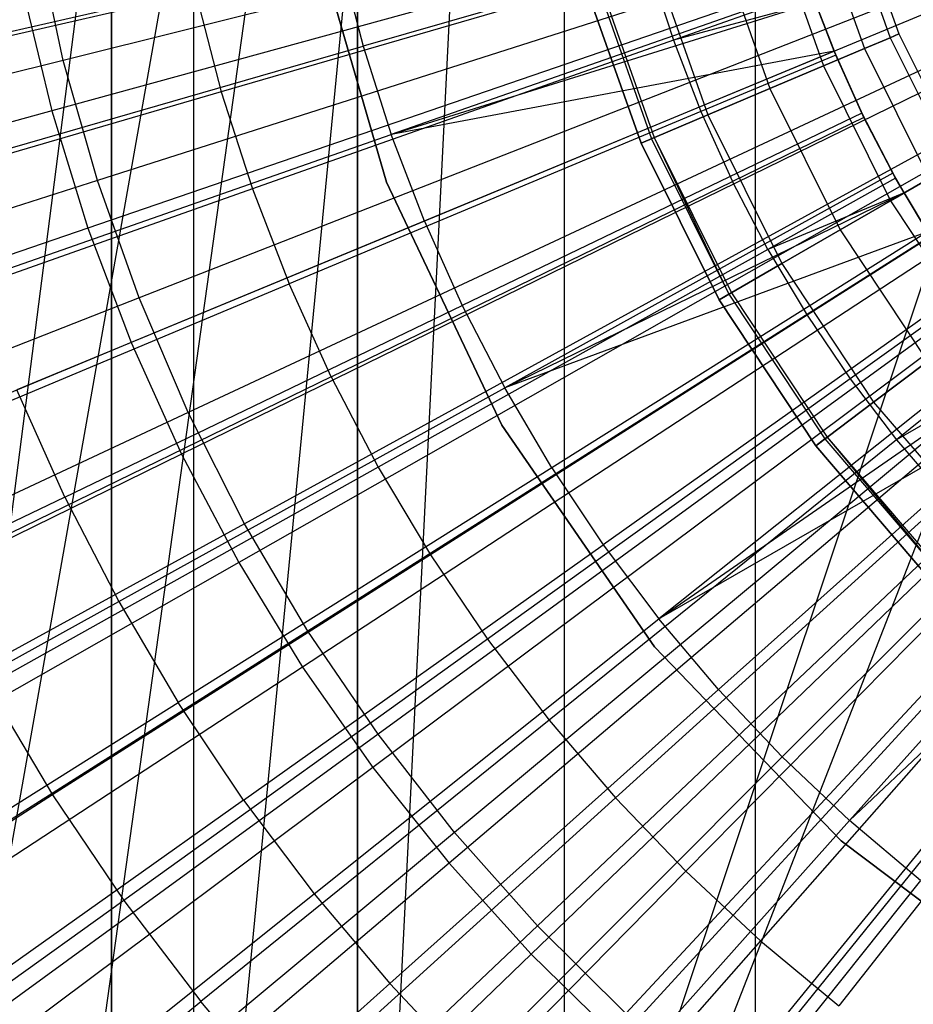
# Model space of a CAD drawing. Extents: x -8.3 to 8.8, y -6 to 6.
# Tile 70 of 177: x -0.536 to -0.199, y -0.533 to -0.162. Entities that reach past the tile are written whole.
import ezdxf

# ---------------------------------------------------------------- set-up
doc = ezdxf.new("R2010")
doc.units = 0
doc.header["$LTSCALE"] = 2.54
doc.layers.get('0').update_dxf_attribs({"linetype": 'CONTINUOUS'})

# ---------------------------------------------------------------- blocks, each defined once
blk = doc.blocks.new('DROPS_COLOR_A_STL')
at = {"color": 0}
for p, q in [((7.89885, -0.9, 47.60555), (7.89885, 0.9, 47.60555)), ((7.89885, -0.9, 47.60555), (7.89885, 0.9, 47.60555)), ((7.89885, 0.9, 25.89635), (7.89885, -0.9, 25.89635)), ((7.89885, 0.9, 25.89635), (7.89885, -0.9, 25.89635)), ((7.99156, 0.9, 47.62024), (7.99156, -0.9, 47.62024)), ((7.99156, 0.9, 47.62024), (7.99156, -0.9, 47.62024)), ((7.99156, 0.9, 25.91104), (7.99156, -0.9, 25.91104)), ((7.99156, 0.9, 25.91104), (7.99156, -0.9, 25.91104)), ((7.99156, 0.9, 25.91104), (7.99156, -0.9, 25.91104)), ((7.89885, -0.75128, 47.60555), (7.89885, 0.75128, 47.60555)), ((7.89885, -0.75128, 47.60555), (7.89885, 0.75128, 47.60555)), ((7.92993, -0.73856, 47.61384), (7.92993, 0.73856, 47.61384)), ((7.92993, -0.73856, 47.61384), (7.92993, 0.73856, 47.61384)), ((7.99845, 0.71732, 53.50964), (7.80239, -0.80506, 53.48361)), ((7.99845, 0.71732, 53.50964), (7.80239, -0.80506, 53.48361)), ((7.99156, -0.71905, 47.62024), (7.99156, 0.71905, 47.62024)), ((7.99156, -0.71905, 47.62024), (7.99156, 0.71905, 47.62024)), ((8.06964, 0.70433, 53.51802), (7.80239, -0.80506, 53.48361)), ((8.06964, 0.70433, 53.51802), (7.80239, -0.80506, 53.48361)), ((8.06964, 0.70433, 53.51802), (7.86432, -0.76789, 53.49231)), ((8.06964, 0.70433, 53.51802), (7.86432, -0.76789, 53.49231)), ((7.92993, -0.73856, 53.50105), (8.06964, 0.70433, 53.51802)), ((7.92993, -0.73856, 53.50105), (8.06964, 0.70433, 53.51802)), ((7.99845, -0.71732, 53.50964), (8.06964, 0.70433, 53.51802)), ((7.99845, -0.71732, 53.50964), (8.06964, 0.70433, 53.51802)), ((8.06964, -0.70433, 53.51802), (8.06964, 0.70433, 53.51802)), ((8.06964, -0.70433, 53.51802), (8.06964, 0.70433, 53.51802)), ((8.14152, -0.7, 53.52589), (8.14156, 0.7, 53.52589)), ((8.14152, -0.7, 53.52589), (8.14156, 0.7, 53.52589)), ((8.29156, 0, 25.91104), (7.99156, -0.9, 25.91104)), ((8.29156, 0, 25.91104), (7.99156, -0.9, 25.91104)), ((8.29156, 0, 25.91104), (7.99156, -0.9, 25.91104)), ((8.29156, 0, 25.91104), (7.99156, -0.9, 25.91104)), ((8.23492, -0.0891, 1.9291), (7.88074, -0.17758, 1.98105)), ((8.23492, -0.0891, 1.9291), (7.88074, -0.17758, 1.98105)), ((8.30624, -0.09271, 25.91104), (7.99156, -0.9, 25.91104)), ((8.30624, -0.09271, 25.91104), (7.99156, -0.9, 25.91104)), ((8.30624, -0.09271, 25.91104), (7.99156, -0.9, 25.91104)), ((8.24136, -0.11176, 1.9291), (7.89358, -0.22276, 1.98105)), ((8.24136, -0.11176, 1.9291), (7.89358, -0.22276, 1.98105)), ((8.17451, -0.11866, 164.385), (8.19226, -0.16901, 164.385)), ((8.17451, -0.11866, 164.385), (8.19226, -0.16901, 164.385)), ((8.17451, -0.11866, 164.43961), (8.19226, -0.16901, 164.43961)), ((8.17451, -0.11866, 164.43961), (8.19226, -0.16901, 164.43961)), ((8.17797, -0.11768, 164.4123), (8.19557, -0.16761, 164.4123)), ((8.17797, -0.11768, 164.4123), (8.19557, -0.16761, 164.4123)), ((8.16438, -0.12154, 164.35956), (8.18255, -0.17312, 164.35956)), ((8.16438, -0.12154, 164.35956), (8.18255, -0.17312, 164.35956)), ((8.16438, -0.12154, 164.46506), (8.18255, -0.17312, 164.46506)), ((8.16438, -0.12154, 164.46506), (8.18255, -0.17312, 164.46506)), ((7.97429, -0.12602, 164.41781), (8.0025, -0.2234, 164.41781)), ((8.0025, -0.2234, 164.51781), (7.97429, -0.12602, 164.51781)), ((8.0025, -0.2234, 164.51781), (7.97429, -0.12602, 164.51781)), ((7.97429, -0.12602, 164.41781), (8.0025, -0.2234, 164.41781)), ((8.15434, -0.12596, 14.0503), (7.99373, -0.17223, 14.02141)), ((8.15434, -0.12596, 14.0503), (7.99373, -0.17223, 14.02141)), ((8.14825, -0.12613, 164.33771), (8.16711, -0.17965, 164.33771)), ((8.14825, -0.12613, 164.33771), (8.16711, -0.17965, 164.33771)), ((8.14825, -0.12613, 164.4869), (8.16711, -0.17965, 164.4869)), ((8.14825, -0.12613, 164.4869), (8.16711, -0.17965, 164.4869)), ((7.88074, -0.17758, 1.98105), (7.87082, -0.13167, 1.98105)), ((7.88074, -0.17758, 1.98105), (7.87082, -0.13167, 1.98105)), ((8.12723, -0.13211, 164.32095), (8.14699, -0.18817, 164.32095)), ((8.12723, -0.13211, 164.32095), (8.14699, -0.18817, 164.32095)), ((8.12723, -0.13211, 164.50367), (8.14699, -0.18817, 164.50367)), ((8.12723, -0.13211, 164.50367), (8.14699, -0.18817, 164.50367)), ((8.24924, -0.13397, 1.9291), (7.90929, -0.26702, 1.98105)), ((8.24924, -0.13397, 1.9291), (7.90929, -0.26702, 1.98105)), ((7.98501, -0.13844, 14.02141), (7.823, -0.17542, 13.98782)), ((7.98501, -0.13844, 14.02141), (7.823, -0.17542, 13.98782)), ((7.98501, -0.13844, 14.02141), (7.99373, -0.17223, 14.02141)), ((7.98501, -0.13844, 14.02141), (7.99373, -0.17223, 14.02141)), ((8.10276, -0.13907, 164.3104), (8.12356, -0.19809, 164.3104)), ((8.10276, -0.13907, 164.3104), (8.12356, -0.19809, 164.3104)), ((8.10276, -0.13907, 164.51421), (8.12356, -0.19809, 164.51421)), ((8.10276, -0.13907, 164.51421), (8.12356, -0.19809, 164.51421)), ((8.10175, -0.14245, 13.96019), (7.94027, -0.18941, 13.92904)), ((8.10175, -0.14245, 13.96019), (7.94027, -0.18941, 13.92904)), ((8.10175, -0.14245, 13.96019), (8.1106, -0.16993, 13.96019)), ((8.10175, -0.14245, 13.96019), (8.1106, -0.16993, 13.96019)), ((8.09841, -0.20873, 164.40681), (8.0765, -0.14655, 164.40681)), ((8.0765, -0.14655, 164.30681), (8.09841, -0.20873, 164.30681)), ((8.09841, -0.20873, 164.51781), (8.0765, -0.14655, 164.51781)), ((8.0765, -0.14655, 164.30681), (8.09841, -0.20873, 164.30681)), ((8.09841, -0.20873, 164.51781), (8.0765, -0.14655, 164.51781)), ((8.0765, -0.14655, 164.41781), (8.09841, -0.20873, 164.41781)), ((8.0765, -0.14655, 164.41781), (8.09841, -0.20873, 164.41781)), ((8.09841, -0.20873, 164.40681), (8.0765, -0.14655, 164.40681)), ((8.08063, -0.14537, 164.41573), (8.10237, -0.20705, 164.41573)), ((8.08063, -0.14537, 164.41573), (8.10237, -0.20705, 164.41573)), ((8.08166, -0.14508, 164.41108), (8.10335, -0.20664, 164.41108)), ((8.08166, -0.14508, 164.41108), (8.10335, -0.20664, 164.41108)), ((8.16209, -0.15028, 14.0503), (8.00433, -0.20548, 14.02141)), ((8.16209, -0.15028, 14.0503), (8.00433, -0.20548, 14.02141)), ((8.16255, -0.15158, 13.96929), (8.1106, -0.16993, 13.96019)), ((8.16255, -0.15158, 13.96929), (8.1106, -0.16993, 13.96019)), ((7.9306, -0.15226, 13.92904), (7.76621, -0.19014, 13.89275)), ((7.9306, -0.15226, 13.92904), (7.76621, -0.19014, 13.89275)), ((8.25853, -0.15563, 1.9291), (7.9278, -0.31018, 1.98105)), ((8.25853, -0.15563, 1.9291), (7.9278, -0.31018, 1.98105)), ((7.9306, -0.15226, 13.92904), (7.94027, -0.18941, 13.92904)), ((7.9306, -0.15226, 13.92904), (7.94027, -0.18941, 13.92904)), ((8.00433, -0.20548, 14.02141), (8.164, -0.15562, 14.0503)), ((8.00433, -0.20548, 14.02141), (8.164, -0.15562, 14.0503)), ((8.164, -0.15562, 13.96929), (8.1106, -0.16993, 13.96019)), ((8.164, -0.15562, 13.96929), (8.1106, -0.16993, 13.96019)), ((8.17119, -0.17412, 14.0503), (8.164, -0.15562, 14.0503)), ((8.164, -0.15562, 14.0503), (8.17181, -0.17561, 13.96929)), ((8.17181, -0.17561, 13.96929), (8.164, -0.15562, 13.96929)), ((8.164, -0.15562, 14.0503), (8.17181, -0.17561, 13.96929)), ((8.17119, -0.17412, 14.0503), (8.164, -0.15562, 14.0503)), ((8.17181, -0.17561, 13.96929), (8.164, -0.15562, 13.96929)), ((8.1106, -0.16993, 13.96019), (7.95203, -0.22596, 13.92904)), ((8.1106, -0.16993, 13.96019), (7.95203, -0.22596, 13.92904)), ((8.1106, -0.16993, 13.96019), (8.12098, -0.19687, 13.96019)), ((8.1106, -0.16993, 13.96019), (8.12098, -0.19687, 13.96019)), ((8.19226, -0.16901, 164.385), (8.18255, -0.17312, 164.35956)), ((8.19226, -0.16901, 164.385), (8.18255, -0.17312, 164.35956)), ((8.18255, -0.17312, 164.46506), (8.19226, -0.16901, 164.43961)), ((8.18255, -0.17312, 164.46506), (8.19226, -0.16901, 164.43961)), ((8.19557, -0.16761, 164.4123), (8.19226, -0.16901, 164.385)), ((8.19557, -0.16761, 164.4123), (8.19226, -0.16901, 164.385)), ((8.19226, -0.16901, 164.43961), (8.19557, -0.16761, 164.4123)), ((8.19226, -0.16901, 164.43961), (8.19557, -0.16761, 164.4123)), ((8.19226, -0.16901, 164.385), (8.21605, -0.2168, 164.385)), ((8.19226, -0.16901, 164.385), (8.21605, -0.2168, 164.385)), ((8.19226, -0.16901, 164.43961), (8.21605, -0.2168, 164.43961)), ((8.19226, -0.16901, 164.43961), (8.21605, -0.2168, 164.43961)), ((8.19557, -0.16761, 164.4123), (8.21917, -0.215, 164.4123)), ((8.19557, -0.16761, 164.4123), (8.21917, -0.215, 164.4123)), ((7.83404, -0.21824, 13.98782), (7.99373, -0.17223, 14.02141)), ((7.83404, -0.21824, 13.98782), (7.99373, -0.17223, 14.02141)), ((7.99373, -0.17223, 14.02141), (8.00433, -0.20548, 14.02141)), ((7.99373, -0.17223, 14.02141), (8.00433, -0.20548, 14.02141)), ((8.17119, -0.17412, 14.0503), (8.00433, -0.20548, 14.02141)), ((8.17119, -0.17412, 14.0503), (8.00433, -0.20548, 14.02141)), ((8.17119, -0.17412, 14.0503), (8.01677, -0.23808, 14.02141)), ((8.17119, -0.17412, 14.0503), (8.01677, -0.23808, 14.02141)), ((8.18255, -0.17312, 164.35956), (8.16711, -0.17965, 164.33771)), ((8.18255, -0.17312, 164.35956), (8.16711, -0.17965, 164.33771)), ((8.16711, -0.17965, 164.4869), (8.18255, -0.17312, 164.46506)), ((8.16711, -0.17965, 164.4869), (8.18255, -0.17312, 164.46506)), ((8.18161, -0.19742, 14.0503), (8.17119, -0.17412, 14.0503)), ((8.17119, -0.17412, 14.0503), (8.17181, -0.17561, 13.96929)), ((8.17119, -0.17412, 14.0503), (8.17181, -0.17561, 13.96929)), ((8.17119, -0.17412, 14.0503), (8.18242, -0.19907, 13.96929)), ((8.17119, -0.17412, 14.0503), (8.18242, -0.19907, 13.96929)), ((8.18161, -0.19742, 14.0503), (8.17119, -0.17412, 14.0503)), ((8.18255, -0.17312, 164.35956), (8.20692, -0.22207, 164.35956)), ((8.18255, -0.17312, 164.35956), (8.20692, -0.22207, 164.35956)), ((8.18255, -0.17312, 164.46506), (8.20692, -0.22207, 164.46506)), ((8.18255, -0.17312, 164.46506), (8.20692, -0.22207, 164.46506)), ((7.88074, -0.17758, 1.98105), (7.5304, -0.2651, 2.05569)), ((7.88074, -0.17758, 1.98105), (7.5304, -0.2651, 2.05569)), ((7.89358, -0.22276, 1.98105), (7.88074, -0.17758, 1.98105)), ((7.89358, -0.22276, 1.98105), (7.88074, -0.17758, 1.98105)), ((8.26918, -0.17665, 1.9291), (7.94903, -0.35207, 1.98105)), ((8.26918, -0.17665, 1.9291), (7.94903, -0.35207, 1.98105)), ((8.17181, -0.17561, 13.96929), (8.12098, -0.19687, 13.96019)), ((8.17181, -0.17561, 13.96929), (8.12098, -0.19687, 13.96019)), ((8.18242, -0.19907, 13.96929), (8.17181, -0.17561, 13.96929)), ((8.18242, -0.19907, 13.96929), (8.17181, -0.17561, 13.96929)), ((8.16711, -0.17965, 164.33771), (8.14699, -0.18817, 164.32095)), ((8.16711, -0.17965, 164.33771), (8.14699, -0.18817, 164.32095)), ((8.14699, -0.18817, 164.50367), (8.16711, -0.17965, 164.4869)), ((8.14699, -0.18817, 164.50367), (8.16711, -0.17965, 164.4869)), ((8.16711, -0.17965, 164.33771), (8.1924, -0.23045, 164.33771)), ((8.16711, -0.17965, 164.33771), (8.1924, -0.23045, 164.33771)), ((8.16711, -0.17965, 164.4869), (8.1924, -0.23045, 164.4869)), ((8.16711, -0.17965, 164.4869), (8.1924, -0.23045, 164.4869)), ((8.14699, -0.18817, 164.32095), (8.12356, -0.19809, 164.3104)), ((8.14699, -0.18817, 164.32095), (8.12356, -0.19809, 164.3104)), ((8.12356, -0.19809, 164.51421), (8.14699, -0.18817, 164.50367)), ((8.12356, -0.19809, 164.51421), (8.14699, -0.18817, 164.50367)), ((8.14699, -0.18817, 164.32095), (8.17348, -0.24137, 164.32095)), ((8.14699, -0.18817, 164.32095), (8.17348, -0.24137, 164.32095)), ((8.14699, -0.18817, 164.50367), (8.17348, -0.24137, 164.50367)), ((8.14699, -0.18817, 164.50367), (8.17348, -0.24137, 164.50367)), ((7.94027, -0.18941, 13.92904), (7.77829, -0.23653, 13.89275)), ((7.94027, -0.18941, 13.92904), (7.77829, -0.23653, 13.89275)), ((7.94027, -0.18941, 13.92904), (7.95203, -0.22596, 13.92904)), ((7.94027, -0.18941, 13.92904), (7.95203, -0.22596, 13.92904)), ((8.12098, -0.19687, 13.96019), (7.96584, -0.26178, 13.92904)), ((8.12098, -0.19687, 13.96019), (7.96584, -0.26178, 13.92904)), ((8.28116, -0.19694, 1.9291), (7.97291, -0.39252, 1.98105)), ((8.28116, -0.19694, 1.9291), (7.97291, -0.39252, 1.98105)), ((8.18161, -0.19742, 14.0503), (8.03102, -0.26994, 14.02141)), ((8.18161, -0.19742, 14.0503), (8.03102, -0.26994, 14.02141)), ((8.12356, -0.19809, 164.3104), (8.09841, -0.20873, 164.30681)), ((8.12356, -0.19809, 164.3104), (8.09841, -0.20873, 164.30681)), ((8.09841, -0.20873, 164.51781), (8.12356, -0.19809, 164.51421)), ((8.09841, -0.20873, 164.51781), (8.12356, -0.19809, 164.51421)), ((8.12098, -0.19687, 13.96019), (8.13287, -0.22318, 13.96019)), ((8.12098, -0.19687, 13.96019), (8.13287, -0.22318, 13.96019)), ((8.12356, -0.19809, 164.3104), (8.15145, -0.2541, 164.3104)), ((8.12356, -0.19809, 164.3104), (8.15145, -0.2541, 164.3104)), ((8.12356, -0.19809, 164.51421), (8.15145, -0.2541, 164.51421)), ((8.12356, -0.19809, 164.51421), (8.15145, -0.2541, 164.51421)), ((8.18242, -0.19907, 13.96929), (8.13287, -0.22318, 13.96019)), ((8.18242, -0.19907, 13.96929), (8.13287, -0.22318, 13.96019)), ((8.19333, -0.22009, 14.0503), (8.18161, -0.19742, 14.0503)), ((8.18161, -0.19742, 14.0503), (8.18242, -0.19907, 13.96929)), ((8.18161, -0.19742, 14.0503), (8.18242, -0.19907, 13.96929)), ((8.18161, -0.19742, 14.0503), (8.19433, -0.2219, 13.96929)), ((8.18161, -0.19742, 14.0503), (8.19433, -0.2219, 13.96929)), ((8.19333, -0.22009, 14.0503), (8.18161, -0.19742, 14.0503)), ((8.19433, -0.2219, 13.96929), (8.18242, -0.19907, 13.96929)), ((8.19433, -0.2219, 13.96929), (8.18242, -0.19907, 13.96929)), ((7.84747, -0.26037, 13.98782), (8.00433, -0.20548, 14.02141)), ((7.84747, -0.26037, 13.98782), (8.00433, -0.20548, 14.02141)), ((8.01677, -0.23808, 14.02141), (8.00433, -0.20548, 14.02141)), ((8.01677, -0.23808, 14.02141), (8.00433, -0.20548, 14.02141)), ((8.09841, -0.20873, 164.40681), (8.10335, -0.20664, 164.41108)), ((8.09841, -0.20873, 164.40681), (8.10335, -0.20664, 164.41108)), ((8.10237, -0.20705, 164.41573), (8.09841, -0.20873, 164.41781)), ((8.10237, -0.20705, 164.41573), (8.09841, -0.20873, 164.41781)), ((8.10335, -0.20664, 164.41108), (8.10237, -0.20705, 164.41573)), ((8.10237, -0.20705, 164.41573), (8.13152, -0.2656, 164.41573)), ((8.10335, -0.20664, 164.41108), (8.13152, -0.2656, 164.41573)), ((8.10335, -0.20664, 164.41108), (8.13244, -0.26507, 164.41108)), ((8.10335, -0.20664, 164.41108), (8.13244, -0.26507, 164.41108)), ((8.1278, -0.26775, 164.40681), (8.09841, -0.20873, 164.40681)), ((8.09841, -0.20873, 164.30681), (8.1278, -0.26775, 164.30681)), ((8.1278, -0.26775, 164.51781), (8.09841, -0.20873, 164.51781)), ((8.09841, -0.20873, 164.30681), (8.1278, -0.26775, 164.30681)), ((8.1278, -0.26775, 164.51781), (8.09841, -0.20873, 164.51781)), ((8.09841, -0.20873, 164.41781), (8.1278, -0.26775, 164.41781)), ((8.09841, -0.20873, 164.41781), (8.1278, -0.26775, 164.41781)), ((8.1278, -0.26775, 164.40681), (8.09841, -0.20873, 164.40681)), ((8.29442, -0.21642, 1.9291), (7.99933, -0.43135, 1.98105)), ((8.29442, -0.21642, 1.9291), (7.99933, -0.43135, 1.98105)), ((8.19333, -0.22009, 14.0503), (8.04704, -0.30094, 14.02141)), ((8.19333, -0.22009, 14.0503), (8.04704, -0.30094, 14.02141)), ((8.19433, -0.2219, 13.96929), (8.14623, -0.24877, 13.96019)), ((8.19433, -0.2219, 13.96929), (8.14623, -0.24877, 13.96019)), ((8.20692, -0.22207, 164.35956), (8.1924, -0.23045, 164.33771)), ((8.20692, -0.22207, 164.35956), (8.1924, -0.23045, 164.33771)), ((8.1924, -0.23045, 164.4869), (8.20692, -0.22207, 164.46506)), ((8.1924, -0.23045, 164.4869), (8.20692, -0.22207, 164.46506)), ((8.19751, -0.2275, 14.0503), (8.19333, -0.22009, 14.0503)), ((8.19333, -0.22009, 14.0503), (8.19433, -0.2219, 13.96929)), ((8.19333, -0.22009, 14.0503), (8.19433, -0.2219, 13.96929)), ((8.19333, -0.22009, 14.0503), (8.19751, -0.2275, 13.96929)), ((8.19333, -0.22009, 14.0503), (8.19751, -0.2275, 13.96929)), ((8.19751, -0.2275, 14.0503), (8.19333, -0.22009, 14.0503)), ((8.19751, -0.2275, 13.96929), (8.19433, -0.2219, 13.96929)), ((8.19751, -0.2275, 13.96929), (8.19433, -0.2219, 13.96929)), ((7.89358, -0.22276, 1.98105), (7.54957, -0.33255, 2.05569)), ((7.89358, -0.22276, 1.98105), (7.54957, -0.33255, 2.05569)), ((7.95203, -0.22596, 13.92904), (7.79297, -0.28216, 13.89275)), ((7.95203, -0.22596, 13.92904), (7.79297, -0.28216, 13.89275)), ((7.90929, -0.26702, 1.98105), (7.89358, -0.22276, 1.98105)), ((7.90929, -0.26702, 1.98105), (7.89358, -0.22276, 1.98105)), ((7.95203, -0.22596, 13.92904), (7.96584, -0.26178, 13.92904)), ((7.95203, -0.22596, 13.92904), (7.96584, -0.26178, 13.92904)), ((7.98165, -0.29676, 13.92904), (8.13287, -0.22318, 13.96019)), ((7.98165, -0.29676, 13.92904), (8.13287, -0.22318, 13.96019)), ((8.0025, -0.2234, 164.41781), (8.0025, -0.2234, 164.51781)), ((8.0025, -0.2234, 164.41781), (8.04596, -0.315, 164.41781)), ((8.04596, -0.315, 164.51781), (8.0025, -0.2234, 164.51781)), ((8.0025, -0.2234, 164.41781), (8.0025, -0.2234, 164.51781)), ((8.04596, -0.315, 164.51781), (8.0025, -0.2234, 164.51781)), ((8.0025, -0.2234, 164.41781), (8.04596, -0.315, 164.41781)), ((8.14623, -0.24877, 13.96019), (8.13287, -0.22318, 13.96019)), ((8.14623, -0.24877, 13.96019), (8.13287, -0.22318, 13.96019)), ((8.04704, -0.30094, 14.02141), (8.19751, -0.2275, 14.0503)), ((8.04704, -0.30094, 14.02141), (8.19751, -0.2275, 14.0503)), ((8.19751, -0.2275, 13.96929), (8.14623, -0.24877, 13.96019)), ((8.19751, -0.2275, 13.96929), (8.14623, -0.24877, 13.96019)), ((8.2063, -0.24207, 14.0503), (8.19751, -0.2275, 14.0503)), ((8.19751, -0.2275, 14.0503), (8.19751, -0.2275, 13.96929)), ((8.19751, -0.2275, 14.0503), (8.19751, -0.2275, 13.96929)), ((8.19751, -0.2275, 14.0503), (8.20752, -0.24402, 13.96929)), ((8.20752, -0.24402, 13.96929), (8.19751, -0.2275, 13.96929)), ((8.19751, -0.2275, 14.0503), (8.20752, -0.24402, 13.96929)), ((8.2063, -0.24207, 14.0503), (8.19751, -0.2275, 14.0503)), ((8.20752, -0.24402, 13.96929), (8.19751, -0.2275, 13.96929)), ((8.1924, -0.23045, 164.33771), (8.17348, -0.24137, 164.32095)), ((8.1924, -0.23045, 164.33771), (8.17348, -0.24137, 164.32095)), ((8.17348, -0.24137, 164.50367), (8.1924, -0.23045, 164.4869)), ((8.17348, -0.24137, 164.50367), (8.1924, -0.23045, 164.4869)), ((8.1924, -0.23045, 164.33771), (8.22375, -0.27775, 164.33771)), ((8.1924, -0.23045, 164.33771), (8.22375, -0.27775, 164.33771)), ((8.1924, -0.23045, 164.4869), (8.22375, -0.27775, 164.4869)), ((8.1924, -0.23045, 164.4869), (8.22375, -0.27775, 164.4869)), ((8.3089, -0.23501, 1.9291), (8.02818, -0.46841, 1.98105)), ((8.3089, -0.23501, 1.9291), (8.02818, -0.46841, 1.98105)), ((8.01677, -0.23808, 14.02141), (7.86324, -0.30168, 13.98782)), ((8.01677, -0.23808, 14.02141), (7.86324, -0.30168, 13.98782)), ((8.01677, -0.23808, 14.02141), (8.03102, -0.26994, 14.02141)), ((8.01677, -0.23808, 14.02141), (8.03102, -0.26994, 14.02141)), ((8.2063, -0.24207, 14.0503), (8.04704, -0.30094, 14.02141)), ((8.2063, -0.24207, 14.0503), (8.04704, -0.30094, 14.02141)), ((8.2063, -0.24207, 14.0503), (8.06477, -0.331, 14.02141)), ((8.2063, -0.24207, 14.0503), (8.06477, -0.331, 14.02141)), ((8.17348, -0.24137, 164.32095), (8.15145, -0.2541, 164.3104)), ((8.17348, -0.24137, 164.32095), (8.15145, -0.2541, 164.3104)), ((8.15145, -0.2541, 164.51421), (8.17348, -0.24137, 164.50367)), ((8.15145, -0.2541, 164.51421), (8.17348, -0.24137, 164.50367)), ((8.20752, -0.24402, 13.96929), (8.16102, -0.27357, 13.96019)), ((8.20752, -0.24402, 13.96929), (8.16102, -0.27357, 13.96019)), ((8.17348, -0.24137, 164.32095), (8.20631, -0.29092, 164.32095)), ((8.17348, -0.24137, 164.32095), (8.20631, -0.29092, 164.32095)), ((8.17348, -0.24137, 164.50367), (8.20631, -0.29092, 164.50367)), ((8.17348, -0.24137, 164.50367), (8.20631, -0.29092, 164.50367)), ((8.14623, -0.24877, 13.96019), (7.99942, -0.33079, 13.92904)), ((8.14623, -0.24877, 13.96019), (7.99942, -0.33079, 13.92904)), ((8.14623, -0.24877, 13.96019), (8.16102, -0.27357, 13.96019)), ((8.14623, -0.24877, 13.96019), (8.16102, -0.27357, 13.96019)), ((8.32453, -0.25264, 1.9291), (8.05935, -0.50354, 1.98105)), ((8.32453, -0.25264, 1.9291), (8.05935, -0.50354, 1.98105)), ((8.15145, -0.2541, 164.3104), (8.1278, -0.26775, 164.30681)), ((8.15145, -0.2541, 164.3104), (8.1278, -0.26775, 164.30681)), ((8.1278, -0.26775, 164.51781), (8.15145, -0.2541, 164.51421)), ((8.1278, -0.26775, 164.51781), (8.15145, -0.2541, 164.51421)), ((8.15145, -0.2541, 164.3104), (8.18601, -0.30626, 164.3104)), ((8.15145, -0.2541, 164.3104), (8.18601, -0.30626, 164.3104)), ((8.15145, -0.2541, 164.51421), (8.18601, -0.30626, 164.51421)), ((8.15145, -0.2541, 164.51421), (8.18601, -0.30626, 164.51421)), ((7.81022, -0.32688, 13.89275), (7.96584, -0.26178, 13.92904)), ((7.81022, -0.32688, 13.89275), (7.96584, -0.26178, 13.92904)), ((7.98165, -0.29676, 13.92904), (7.96584, -0.26178, 13.92904)), ((7.98165, -0.29676, 13.92904), (7.96584, -0.26178, 13.92904)), ((8.22048, -0.2633, 14.0503), (8.08416, -0.36002, 14.02141)), ((8.22048, -0.2633, 14.0503), (8.08416, -0.36002, 14.02141)), ((8.1278, -0.26775, 164.40681), (8.13244, -0.26507, 164.41108)), ((8.1278, -0.26775, 164.40681), (8.13244, -0.26507, 164.41108)), ((8.13152, -0.2656, 164.41573), (8.1278, -0.26775, 164.41781)), ((8.13152, -0.2656, 164.41573), (8.1278, -0.26775, 164.41781)), ((8.13244, -0.26507, 164.41108), (8.13152, -0.2656, 164.41573)), ((8.13244, -0.26507, 164.41108), (8.13152, -0.2656, 164.41573)), ((8.13152, -0.2656, 164.41573), (8.16765, -0.32012, 164.41573)), ((8.13152, -0.2656, 164.41573), (8.16765, -0.32012, 164.41573)), ((8.13244, -0.26507, 164.41108), (8.1685, -0.31948, 164.41108)), ((8.13244, -0.26507, 164.41108), (8.1685, -0.31948, 164.41108)), ((8.22195, -0.26535, 13.96929), (8.17719, -0.29749, 13.96019)), ((8.22195, -0.26535, 13.96929), (8.17719, -0.29749, 13.96019)), ((7.90929, -0.26702, 1.98105), (7.57302, -0.39863, 2.05569)), ((7.90929, -0.26702, 1.98105), (7.57302, -0.39863, 2.05569)), ((7.8813, -0.34204, 13.98782), (8.03102, -0.26994, 14.02141)), ((7.8813, -0.34204, 13.98782), (8.03102, -0.26994, 14.02141)), ((7.9278, -0.31018, 1.98105), (7.90929, -0.26702, 1.98105)), ((7.9278, -0.31018, 1.98105), (7.90929, -0.26702, 1.98105)), ((8.03102, -0.26994, 14.02141), (8.04704, -0.30094, 14.02141)), ((8.03102, -0.26994, 14.02141), (8.04704, -0.30094, 14.02141)), ((8.34127, -0.26923, 1.9291), (8.09271, -0.5366, 1.98105)), ((8.34127, -0.26923, 1.9291), (8.09271, -0.5366, 1.98105)), ((8.16422, -0.32271, 164.40681), (8.1278, -0.26775, 164.40681)), ((8.1278, -0.26775, 164.30681), (8.16422, -0.32271, 164.30681)), ((8.16422, -0.32271, 164.51781), (8.1278, -0.26775, 164.51781)), ((8.1278, -0.26775, 164.30681), (8.16422, -0.32271, 164.30681)), ((8.16422, -0.32271, 164.51781), (8.1278, -0.26775, 164.51781)), ((8.1278, -0.26775, 164.41781), (8.16422, -0.32271, 164.41781)), ((8.1278, -0.26775, 164.41781), (8.16422, -0.32271, 164.41781)), ((8.16422, -0.32271, 164.40681), (8.1278, -0.26775, 164.40681)), ((8.16102, -0.27357, 13.96019), (8.01908, -0.36376, 13.92904)), ((8.16102, -0.27357, 13.96019), (8.01908, -0.36376, 13.92904)), ((8.16102, -0.27357, 13.96019), (8.17719, -0.29749, 13.96019)), ((8.16102, -0.27357, 13.96019), (8.17719, -0.29749, 13.96019)), ((8.23582, -0.28369, 14.0503), (8.10515, -0.3879, 14.02141)), ((8.23582, -0.28369, 14.0503), (8.10515, -0.3879, 14.02141)), ((8.35903, -0.28471, 1.9291), (8.12811, -0.56746, 1.98105)), ((8.35903, -0.28471, 1.9291), (8.12811, -0.56746, 1.98105)), ((8.23755, -0.28584, 13.96929), (8.19468, -0.32045, 13.96019)), ((8.23755, -0.28584, 13.96929), (8.19468, -0.32045, 13.96019)), ((8.10515, -0.3879, 14.02141), (8.24301, -0.29247, 14.0503)), ((8.10515, -0.3879, 14.02141), (8.24301, -0.29247, 14.0503)), ((8.20631, -0.29092, 164.32095), (8.18601, -0.30626, 164.3104)), ((8.20631, -0.29092, 164.32095), (8.18601, -0.30626, 164.3104)), ((8.18601, -0.30626, 164.51421), (8.20631, -0.29092, 164.50367)), ((8.18601, -0.30626, 164.51421), (8.20631, -0.29092, 164.50367)), ((8.24301, -0.29247, 13.96929), (8.19468, -0.32045, 13.96019)), ((8.24301, -0.29247, 13.96929), (8.19468, -0.32045, 13.96019)), ((7.98165, -0.29676, 13.92904), (7.82996, -0.37057, 13.89275)), ((7.98165, -0.29676, 13.92904), (7.82996, -0.37057, 13.89275)), ((7.98165, -0.29676, 13.92904), (7.99942, -0.33079, 13.92904)), ((7.98165, -0.29676, 13.92904), (7.99942, -0.33079, 13.92904)), ((8.17719, -0.29749, 13.96019), (8.04058, -0.39556, 13.92904)), ((8.17719, -0.29749, 13.96019), (8.04058, -0.39556, 13.92904)), ((8.17719, -0.29749, 13.96019), (8.19468, -0.32045, 13.96019)), ((8.17719, -0.29749, 13.96019), (8.19468, -0.32045, 13.96019)), ((7.8813, -0.34204, 13.98782), (7.86324, -0.30168, 13.98782)), ((7.8813, -0.34204, 13.98782), (7.86324, -0.30168, 13.98782)), ((7.9016, -0.38133, 13.98782), (8.04704, -0.30094, 14.02141)), ((7.9016, -0.38133, 13.98782), (8.04704, -0.30094, 14.02141)), ((8.06477, -0.331, 14.02141), (8.04704, -0.30094, 14.02141)), ((8.06477, -0.331, 14.02141), (8.04704, -0.30094, 14.02141)), ((8.25229, -0.30319, 14.0503), (8.10515, -0.3879, 14.02141)), ((8.25229, -0.30319, 14.0503), (8.10515, -0.3879, 14.02141)), ((8.25229, -0.30319, 14.0503), (8.12766, -0.41456, 14.02141)), ((8.25229, -0.30319, 14.0503), (8.12766, -0.41456, 14.02141)), ((8.18601, -0.30626, 164.3104), (8.16422, -0.32271, 164.30681)), ((8.18601, -0.30626, 164.3104), (8.16422, -0.32271, 164.30681)), ((8.16422, -0.32271, 164.51781), (8.18601, -0.30626, 164.51421)), ((8.16422, -0.32271, 164.51781), (8.18601, -0.30626, 164.51421)), ((8.18601, -0.30626, 164.3104), (8.22672, -0.35377, 164.3104)), ((8.18601, -0.30626, 164.3104), (8.22672, -0.35377, 164.3104)), ((8.18601, -0.30626, 164.51421), (8.22672, -0.35377, 164.51421)), ((8.18601, -0.30626, 164.51421), (8.22672, -0.35377, 164.51421)), ((7.9278, -0.31018, 1.98105), (7.60065, -0.46306, 2.05569)), ((7.9278, -0.31018, 1.98105), (7.60065, -0.46306, 2.05569)), ((7.94903, -0.35207, 1.98105), (7.9278, -0.31018, 1.98105)), ((7.94903, -0.35207, 1.98105), (7.9278, -0.31018, 1.98105)), ((8.04596, -0.315, 164.41781), (8.04596, -0.315, 164.51781)), ((8.04596, -0.315, 164.41781), (8.10355, -0.39844, 164.41781)), ((8.10355, -0.39844, 164.51781), (8.04596, -0.315, 164.51781)), ((8.04596, -0.315, 164.41781), (8.04596, -0.315, 164.51781)), ((8.10355, -0.39844, 164.51781), (8.04596, -0.315, 164.51781)), ((8.04596, -0.315, 164.41781), (8.10355, -0.39844, 164.41781)), ((8.19468, -0.32045, 13.96019), (8.06384, -0.4261, 13.92904)), ((8.19468, -0.32045, 13.96019), (8.06384, -0.4261, 13.92904)), ((8.26982, -0.32173, 14.0503), (8.15163, -0.43992, 14.02141)), ((8.26982, -0.32173, 14.0503), (8.15163, -0.43992, 14.02141)), ((8.16422, -0.32271, 164.40681), (8.1685, -0.31948, 164.41108)), ((8.16422, -0.32271, 164.40681), (8.1685, -0.31948, 164.41108)), ((8.16765, -0.32012, 164.41573), (8.16422, -0.32271, 164.41781)), ((8.16765, -0.32012, 164.41573), (8.16422, -0.32271, 164.41781)), ((8.1685, -0.31948, 164.41108), (8.16765, -0.32012, 164.41573)), ((8.16765, -0.32012, 164.41573), (8.2102, -0.36979, 164.41573)), ((8.1685, -0.31948, 164.41108), (8.2102, -0.36979, 164.41573)), ((8.1685, -0.31948, 164.41108), (8.21096, -0.36905, 164.41108)), ((8.1685, -0.31948, 164.41108), (8.21096, -0.36905, 164.41108)), ((8.19468, -0.32045, 13.96019), (8.21345, -0.34239, 13.96019)), ((8.19468, -0.32045, 13.96019), (8.21345, -0.34239, 13.96019)), ((8.20711, -0.37278, 164.40681), (8.16422, -0.32271, 164.40681)), ((8.16422, -0.32271, 164.30681), (8.20711, -0.37278, 164.30681)), ((8.20711, -0.37278, 164.51781), (8.16422, -0.32271, 164.51781)), ((8.16422, -0.32271, 164.30681), (8.20711, -0.37278, 164.30681)), ((8.20711, -0.37278, 164.51781), (8.16422, -0.32271, 164.51781)), ((8.16422, -0.32271, 164.41781), (8.20711, -0.37278, 164.41781)), ((8.16422, -0.32271, 164.41781), (8.20711, -0.37278, 164.41781)), ((8.20711, -0.37278, 164.40681), (8.16422, -0.32271, 164.40681)), ((7.99942, -0.33079, 13.92904), (7.85215, -0.41306, 13.89275)), ((7.99942, -0.33079, 13.92904), (7.85215, -0.41306, 13.89275)), ((8.06477, -0.331, 14.02141), (7.92407, -0.41941, 13.98782)), ((8.06477, -0.331, 14.02141), (7.92407, -0.41941, 13.98782)), ((7.99942, -0.33079, 13.92904), (8.01908, -0.36376, 13.92904)), ((7.99942, -0.33079, 13.92904), (8.01908, -0.36376, 13.92904)), ((8.06477, -0.331, 14.02141), (8.08416, -0.36002, 14.02141)), ((8.06477, -0.331, 14.02141), (8.08416, -0.36002, 14.02141)), ((8.17699, -0.4639, 14.02141), (8.28837, -0.33927, 14.0503)), ((8.17699, -0.4639, 14.02141), (8.28837, -0.33927, 14.0503)), ((7.8813, -0.34204, 13.98782), (7.73118, -0.41434, 13.94927)), ((7.8813, -0.34204, 13.98782), (7.73118, -0.41434, 13.94927)), ((7.8813, -0.34204, 13.98782), (7.9016, -0.38133, 13.98782)), ((7.8813, -0.34204, 13.98782), (7.9016, -0.38133, 13.98782)), ((8.21345, -0.34239, 13.96019), (8.08879, -0.45527, 13.92904)), ((8.21345, -0.34239, 13.96019), (8.08879, -0.45527, 13.92904)), ((8.29909, -0.34855, 14.0503), (8.17699, -0.4639, 14.02141)), ((8.29909, -0.34855, 14.0503), (8.17699, -0.4639, 14.02141)), ((7.94903, -0.35207, 1.98105), (7.63235, -0.5256, 2.05569)), ((7.94903, -0.35207, 1.98105), (7.63235, -0.5256, 2.05569)), ((7.97291, -0.39252, 1.98105), (7.94903, -0.35207, 1.98105)), ((7.97291, -0.39252, 1.98105), (7.94903, -0.35207, 1.98105)), ((7.94863, -0.45618, 13.98782), (8.08416, -0.36002, 14.02141)), ((7.94863, -0.45618, 13.98782), (8.08416, -0.36002, 14.02141)), ((8.08416, -0.36002, 14.02141), (8.10515, -0.3879, 14.02141)), ((8.08416, -0.36002, 14.02141), (8.10515, -0.3879, 14.02141)), ((8.11535, -0.48299, 13.92904), (8.23342, -0.36324, 13.96019)), ((8.11535, -0.48299, 13.92904), (8.23342, -0.36324, 13.96019)), ((8.01908, -0.36376, 13.92904), (7.8767, -0.45423, 13.89275)), ((8.01908, -0.36376, 13.92904), (7.8767, -0.45423, 13.89275)), ((8.01908, -0.36376, 13.92904), (8.04058, -0.39556, 13.92904)), ((8.01908, -0.36376, 13.92904), (8.04058, -0.39556, 13.92904)), ((7.75577, -0.46192, 13.94927), (7.9016, -0.38133, 13.98782)), ((7.75577, -0.46192, 13.94927), (7.9016, -0.38133, 13.98782)), ((7.9016, -0.38133, 13.98782), (7.92407, -0.41941, 13.98782)), ((7.9016, -0.38133, 13.98782), (7.92407, -0.41941, 13.98782)), ((8.25455, -0.38292, 13.96019), (8.14344, -0.50916, 13.92904)), ((8.25455, -0.38292, 13.96019), (8.14344, -0.50916, 13.92904)), ((7.97522, -0.49151, 13.98782), (8.10515, -0.3879, 14.02141)), ((7.97522, -0.49151, 13.98782), (8.10515, -0.3879, 14.02141)), ((8.12766, -0.41456, 14.02141), (8.10515, -0.3879, 14.02141)), ((8.12766, -0.41456, 14.02141), (8.10515, -0.3879, 14.02141)), ((7.97291, -0.39252, 1.98105), (7.668, -0.58598, 2.05569)), ((7.97291, -0.39252, 1.98105), (7.668, -0.58598, 2.05569)), ((7.99933, -0.43135, 1.98105), (7.97291, -0.39252, 1.98105)), ((7.99933, -0.43135, 1.98105), (7.97291, -0.39252, 1.98105)), ((8.04058, -0.39556, 13.92904), (7.90354, -0.49395, 13.89275)), ((8.04058, -0.39556, 13.92904), (7.90354, -0.49395, 13.89275)), ((8.04058, -0.39556, 13.92904), (8.06384, -0.4261, 13.92904)), ((8.04058, -0.39556, 13.92904), (8.06384, -0.4261, 13.92904)), ((8.10355, -0.39844, 164.41781), (8.10355, -0.39844, 164.51781)), ((8.10355, -0.39844, 164.41781), (8.17379, -0.47156, 164.41781)), ((8.17379, -0.47156, 164.51781), (8.10355, -0.39844, 164.51781)), ((8.10355, -0.39844, 164.41781), (8.10355, -0.39844, 164.51781)), ((8.17379, -0.47156, 164.51781), (8.10355, -0.39844, 164.51781)), ((8.10355, -0.39844, 164.41781), (8.17379, -0.47156, 164.41781)), ((8.27675, -0.40137, 13.96019), (8.17297, -0.53369, 13.92904)), ((8.27675, -0.40137, 13.96019), (8.17297, -0.53369, 13.92904)), ((7.85215, -0.41306, 13.89275), (7.8767, -0.45423, 13.89275)), ((7.85215, -0.41306, 13.89275), (7.8767, -0.45423, 13.89275)), ((8.12766, -0.41456, 14.02141), (8.00375, -0.52529, 13.98782)), ((8.12766, -0.41456, 14.02141), (8.00375, -0.52529, 13.98782)), ((8.12766, -0.41456, 14.02141), (8.15163, -0.43992, 14.02141)), ((8.12766, -0.41456, 14.02141), (8.15163, -0.43992, 14.02141)), ((7.78298, -0.50806, 13.94927), (7.92407, -0.41941, 13.98782)), ((7.78298, -0.50806, 13.94927), (7.92407, -0.41941, 13.98782)), ((7.94863, -0.45618, 13.98782), (7.92407, -0.41941, 13.98782)), ((7.94863, -0.45618, 13.98782), (7.92407, -0.41941, 13.98782)), ((8.06384, -0.4261, 13.92904), (7.93259, -0.53208, 13.89275)), ((8.06384, -0.4261, 13.92904), (7.93259, -0.53208, 13.89275)), ((8.06384, -0.4261, 13.92904), (8.08879, -0.45527, 13.92904)), ((8.06384, -0.4261, 13.92904), (8.08879, -0.45527, 13.92904)), ((7.99933, -0.43135, 1.98105), (7.70744, -0.64395, 2.05569)), ((7.99933, -0.43135, 1.98105), (7.70744, -0.64395, 2.05569)), ((8.02818, -0.46841, 1.98105), (7.99933, -0.43135, 1.98105)), ((8.02818, -0.46841, 1.98105), (7.99933, -0.43135, 1.98105)), ((8.03413, -0.55743, 13.98782), (8.15163, -0.43992, 14.02141)), ((8.03413, -0.55743, 13.98782), (8.15163, -0.43992, 14.02141)), ((8.15163, -0.43992, 14.02141), (8.17699, -0.4639, 14.02141)), ((8.15163, -0.43992, 14.02141), (8.17699, -0.4639, 14.02141)), ((7.8767, -0.45423, 13.89275), (7.73379, -0.54504, 13.85123)), ((7.8767, -0.45423, 13.89275), (7.73379, -0.54504, 13.85123)), ((7.8767, -0.45423, 13.89275), (7.90354, -0.49395, 13.89275)), ((7.8767, -0.45423, 13.89275), (7.90354, -0.49395, 13.89275)), ((7.96375, -0.56851, 13.89275), (8.08879, -0.45527, 13.92904)), ((7.96375, -0.56851, 13.89275), (8.08879, -0.45527, 13.92904)), ((8.11535, -0.48299, 13.92904), (8.08879, -0.45527, 13.92904)), ((8.11535, -0.48299, 13.92904), (8.08879, -0.45527, 13.92904)), ((7.94863, -0.45618, 13.98782), (7.81274, -0.5526, 13.94927)), ((7.94863, -0.45618, 13.98782), (7.81274, -0.5526, 13.94927)), ((7.94863, -0.45618, 13.98782), (7.97522, -0.49151, 13.98782)), ((7.94863, -0.45618, 13.98782), (7.97522, -0.49151, 13.98782)), ((8.06626, -0.58781, 13.98782), (8.17699, -0.4639, 14.02141)), ((8.06626, -0.58781, 13.98782), (8.17699, -0.4639, 14.02141)), ((8.20366, -0.48641, 14.02141), (8.17699, -0.4639, 14.02141)), ((8.20366, -0.48641, 14.02141), (8.17699, -0.4639, 14.02141)), ((8.02818, -0.46841, 1.98105), (7.75051, -0.69927, 2.05569)), ((8.02818, -0.46841, 1.98105), (7.75051, -0.69927, 2.05569)), ((8.05935, -0.50354, 1.98105), (8.02818, -0.46841, 1.98105)), ((8.05935, -0.50354, 1.98105), (8.02818, -0.46841, 1.98105)), ((8.17379, -0.47156, 164.41781), (8.17379, -0.47156, 164.51781)), ((8.17379, -0.47156, 164.41781), (8.25484, -0.53247, 164.41781)), ((8.25484, -0.53247, 164.51781), (8.17379, -0.47156, 164.51781)), ((8.17379, -0.47156, 164.41781), (8.17379, -0.47156, 164.51781)), ((8.25484, -0.53247, 164.51781), (8.17379, -0.47156, 164.51781)), ((8.17379, -0.47156, 164.41781), (8.25484, -0.53247, 164.41781)), ((8.11535, -0.48299, 13.92904), (7.99692, -0.60312, 13.89275)), ((8.11535, -0.48299, 13.92904), (7.99692, -0.60312, 13.89275)), ((8.11535, -0.48299, 13.92904), (8.14344, -0.50916, 13.92904)), ((8.11535, -0.48299, 13.92904), (8.14344, -0.50916, 13.92904)), ((8.20366, -0.48641, 14.02141), (8.10005, -0.61633, 13.98782)), ((8.20366, -0.48641, 14.02141), (8.10005, -0.61633, 13.98782)), ((7.84495, -0.5954, 13.94927), (7.97522, -0.49151, 13.98782)), ((7.84495, -0.5954, 13.94927), (7.97522, -0.49151, 13.98782)), ((7.97522, -0.49151, 13.98782), (8.00375, -0.52529, 13.98782)), ((7.97522, -0.49151, 13.98782), (8.00375, -0.52529, 13.98782)), ((7.90354, -0.49395, 13.89275), (7.766, -0.59269, 13.85123)), ((7.90354, -0.49395, 13.89275), (7.766, -0.59269, 13.85123)), ((7.90354, -0.49395, 13.89275), (7.93259, -0.53208, 13.89275)), ((7.90354, -0.49395, 13.89275), (7.93259, -0.53208, 13.89275)), ((8.05935, -0.50354, 1.98105), (7.79705, -0.75172, 2.05569)), ((8.05935, -0.50354, 1.98105), (7.79705, -0.75172, 2.05569)), ((8.09271, -0.5366, 1.98105), (8.05935, -0.50354, 1.98105)), ((8.09271, -0.5366, 1.98105), (8.05935, -0.50354, 1.98105)), ((8.14344, -0.50916, 13.92904), (8.03199, -0.63579, 13.89275)), ((8.14344, -0.50916, 13.92904), (8.03199, -0.63579, 13.89275)), ((8.14344, -0.50916, 13.92904), (8.17297, -0.53369, 13.92904)), ((8.14344, -0.50916, 13.92904), (8.17297, -0.53369, 13.92904)), ((7.87951, -0.63632, 13.94927), (8.00375, -0.52529, 13.98782)), ((7.87951, -0.63632, 13.94927), (8.00375, -0.52529, 13.98782)), ((8.03413, -0.55743, 13.98782), (8.00375, -0.52529, 13.98782)), ((8.03413, -0.55743, 13.98782), (8.00375, -0.52529, 13.98782)), ((7.80085, -0.63845, 13.85123), (7.93259, -0.53208, 13.89275)), ((7.80085, -0.63845, 13.85123), (7.93259, -0.53208, 13.89275)), ((7.96375, -0.56851, 13.89275), (7.93259, -0.53208, 13.89275)), ((7.96375, -0.56851, 13.89275), (7.93259, -0.53208, 13.89275))]:
    blk.add_line(p, q, dxfattribs=at)
blk = doc.blocks.new('GROUP_1')
at = {"color": 0}
for p, q in [((8.1481, 5.90005, 0.01151), (7.79122, 5.80193, 0.04602)), ((8.1481, 5.90005, 0.01151), (7.79122, 5.80193, 0.04602)), ((8.15492, 5.87797, 0.01151), (7.80483, 5.75785, 0.04602)), ((8.15492, 5.87797, 0.01151), (7.80483, 5.75785, 0.04602)), ((8.1631, 5.85635, 0.01151), (7.82115, 5.7147, 0.04602)), ((8.1631, 5.85635, 0.01151), (7.82115, 5.7147, 0.04602)), ((7.78038, 5.84677, 0.04602), (7.79122, 5.80193, 0.04602)), ((7.78038, 5.84677, 0.04602), (7.79122, 5.80193, 0.04602)), ((8.1726, 5.83528, 0.01151), (7.84012, 5.67265, 0.04602)), ((8.1726, 5.83528, 0.01151), (7.84012, 5.67265, 0.04602)), ((8.18339, 5.81485, 0.01151), (7.86167, 5.63186, 0.04602)), ((8.18339, 5.81485, 0.01151), (7.86167, 5.63186, 0.04602)), ((7.79122, 5.80193, 0.04602), (7.43709, 5.70457, 0.10337)), ((7.79122, 5.80193, 0.04602), (7.43709, 5.70457, 0.10337)), ((7.79122, 5.80193, 0.04602), (7.80483, 5.75785, 0.04602)), ((7.79122, 5.80193, 0.04602), (7.80483, 5.75785, 0.04602)), ((8.19544, 5.79513, 0.01151), (7.88571, 5.59249, 0.04602)), ((8.19544, 5.79513, 0.01151), (7.88571, 5.59249, 0.04602)), ((8.20869, 5.77619, 0.01151), (7.91216, 5.55469, 0.04602)), ((8.20869, 5.77619, 0.01151), (7.91216, 5.55469, 0.04602)), ((7.80483, 5.75785, 0.04602), (7.45743, 5.63866, 0.10337)), ((7.80483, 5.75785, 0.04602), (7.45743, 5.63866, 0.10337)), ((7.80483, 5.75785, 0.04602), (7.82115, 5.7147, 0.04602)), ((7.80483, 5.75785, 0.04602), (7.82115, 5.7147, 0.04602)), ((8.22309, 5.75811, 0.01151), (7.9409, 5.51861, 0.04602)), ((8.22309, 5.75811, 0.01151), (7.9409, 5.51861, 0.04602)), ((8.23858, 5.74097, 0.01151), (7.97183, 5.48438, 0.04602)), ((8.23858, 5.74097, 0.01151), (7.97183, 5.48438, 0.04602)), ((8.25511, 5.72482, 0.01151), (8.00483, 5.45215, 0.04602)), ((8.25511, 5.72482, 0.01151), (8.00483, 5.45215, 0.04602)), ((7.82115, 5.7147, 0.04602), (7.48183, 5.57414, 0.10337)), ((7.82115, 5.7147, 0.04602), (7.48183, 5.57414, 0.10337)), ((7.82115, 5.7147, 0.04602), (7.84012, 5.67265, 0.04602)), ((7.82115, 5.7147, 0.04602), (7.84012, 5.67265, 0.04602)), ((8.27262, 5.70973, 0.01151), (8.03977, 5.42202, 0.04602)), ((8.27262, 5.70973, 0.01151), (8.03977, 5.42202, 0.04602)), ((7.84012, 5.67265, 0.04602), (7.5102, 5.51127, 0.10337)), ((7.84012, 5.67265, 0.04602), (7.5102, 5.51127, 0.10337)), ((7.84012, 5.67265, 0.04602), (7.86167, 5.63186, 0.04602)), ((7.84012, 5.67265, 0.04602), (7.86167, 5.63186, 0.04602)), ((7.86167, 5.63186, 0.04602), (7.54242, 5.45028, 0.10337)), ((7.86167, 5.63186, 0.04602), (7.54242, 5.45028, 0.10337)), ((7.86167, 5.63186, 0.04602), (7.88571, 5.59249, 0.04602)), ((7.86167, 5.63186, 0.04602), (7.88571, 5.59249, 0.04602)), ((7.88571, 5.59249, 0.04602), (7.57837, 5.39141, 0.10337)), ((7.88571, 5.59249, 0.04602), (7.57837, 5.39141, 0.10337)), ((7.88571, 5.59249, 0.04602), (7.91216, 5.55469, 0.04602)), ((7.88571, 5.59249, 0.04602), (7.91216, 5.55469, 0.04602)), ((7.91216, 5.55469, 0.04602), (7.61791, 5.3349, 0.10337)), ((7.91216, 5.55469, 0.04602), (7.61791, 5.3349, 0.10337)), ((7.91216, 5.55469, 0.04602), (7.9409, 5.51861, 0.04602)), ((7.91216, 5.55469, 0.04602), (7.9409, 5.51861, 0.04602)), ((7.9409, 5.51861, 0.04602), (7.66089, 5.28095, 0.10337)), ((7.9409, 5.51861, 0.04602), (7.66089, 5.28095, 0.10337)), ((7.9409, 5.51861, 0.04602), (7.97183, 5.48438, 0.04602)), ((7.9409, 5.51861, 0.04602), (7.97183, 5.48438, 0.04602)), ((7.97183, 5.48438, 0.04602), (7.70714, 5.22977, 0.10337)), ((7.97183, 5.48438, 0.04602), (7.70714, 5.22977, 0.10337)), ((7.97183, 5.48438, 0.04602), (8.00483, 5.45215, 0.04602)), ((7.97183, 5.48438, 0.04602), (8.00483, 5.45215, 0.04602))]:
    blk.add_line(p, q, dxfattribs=at)
blk.add_blockref('DROPS_COLOR_A_STL', (-0.0852, 5.99854, -1.80007), dxfattribs=at)

msp = doc.modelspace()

# ---------------------------------------------------------------- block references
at = {"color": 0}
msp.add_blockref('GROUP_1', (-8.3148, -5.99854, 1.80007), dxfattribs=at)

doc.saveas('drawing.dxf')
